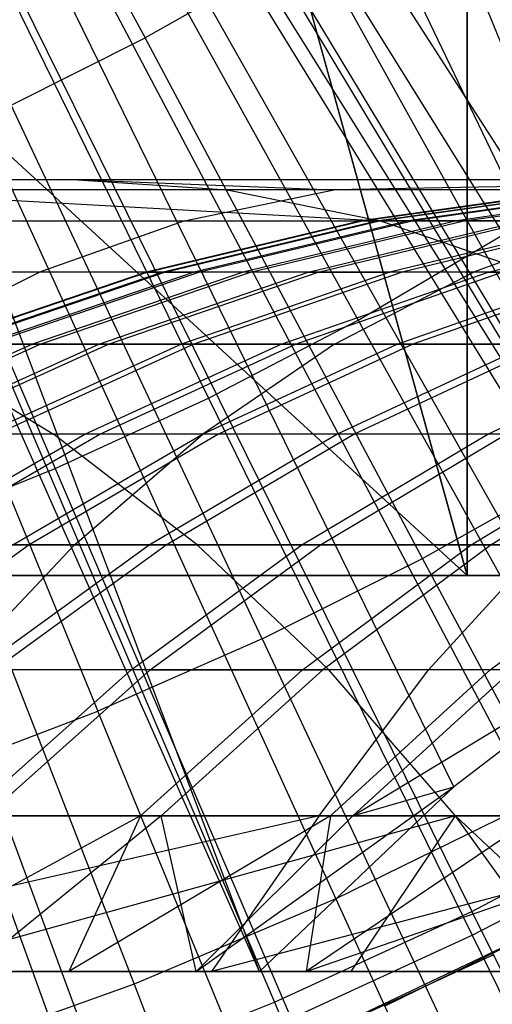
# Model space of a CAD drawing. Extents: x 0.1 to 12.1, y -6 to 6.
# Tile 146 of 256: x 6.383 to 6.502, y -0.908 to -0.66. Entities that reach past the tile are written whole.
import ezdxf

# ---------------------------------------------------------------- set-up
doc = ezdxf.new("R2010")
doc.units = 0
doc.header["$LTSCALE"] = 2.54
doc.layers.get('0').update_dxf_attribs({"linetype": 'CONTINUOUS'})

# ---------------------------------------------------------------- blocks, each defined once
blk = doc.blocks.new('DROPS_COLOR_B-11195_STL')
at = {"color": 0}
for p, q in [((6.49578, 0, 16.96663), (6.49578, -0.8, 16.96663)), ((6.49578, 0, 16.96663), (6.49578, -0.8, 16.96663)), ((6.49578, -0.8, 36.92858), (6.49578, 0, 36.92858)), ((6.49578, -0.8, 36.92858), (6.49578, 0, 36.92858)), ((6.30271, -0.17634, 62.93849), (6.60092, -0.90001, 62.91897)), ((6.30271, -0.17634, 62.93849), (6.60092, -0.90001, 62.91897)), ((6.27201, -0.21225, 62.93965), (6.60092, -0.90001, 62.91897)), ((6.27201, -0.21225, 62.93965), (6.60092, -0.90001, 62.91897)), ((6.23634, -0.24271, 62.94081), (6.60092, -0.90001, 62.91897)), ((6.23634, -0.24271, 62.94081), (6.60092, -0.90001, 62.91897)), ((6.20341, -0.2635, 62.94169), (6.60092, -0.90001, 62.91897)), ((6.20341, -0.2635, 62.94169), (6.60092, -0.90001, 62.91897)), ((6.54237, -0.81506, 50.96283), (6.20355, -0.26343, 50.94512)), ((6.49245, -0.85341, 50.95901), (6.20355, -0.26343, 50.94512)), ((6.54237, -0.81506, 50.96283), (6.20355, -0.26343, 50.94512)), ((6.49245, -0.85341, 50.95901), (6.20355, -0.26343, 50.94512)), ((6.44333, -0.90001, 50.95566), (6.20355, -0.26343, 50.94512)), ((6.44333, -0.90001, 50.95566), (6.20355, -0.26343, 50.94512)), ((6.44333, -0.90001, 50.95566), (6.16832, -0.27976, 50.94438)), ((6.44333, -0.90001, 50.95566), (6.16832, -0.27976, 50.94438)), ((6.49578, -0.8, 16.96663), (6.06, -0.4, 16.94761)), ((6.49578, -0.8, 16.96663), (6.06, -0.4, 16.94761)), ((6.385, -0.4, 16.95818), (6.49578, -0.8, 16.96663)), ((6.385, -0.4, 16.95818), (6.49578, -0.8, 16.96663)), ((6.49578, -0.8, 36.92858), (6.385, -0.4, 36.93703)), ((6.49578, -0.8, 36.92858), (6.385, -0.4, 36.93703)), ((6.34451, -0.53322, 13.89768), (6.41445, -0.66431, 13.86834)), ((6.34451, -0.53322, 13.89768), (6.41445, -0.66431, 13.86834)), ((6.39499, -0.55553, 1.86697), (6.56055, -0.83006, 1.92723)), ((6.39499, -0.55553, 1.86697), (6.56055, -0.83006, 1.92723)), ((6.36273, -0.57374, 1.86697), (6.51234, -0.85729, 1.92723)), ((6.36273, -0.57374, 1.86697), (6.51234, -0.85729, 1.92723)), ((6.42537, -0.58612, 13.79951), (6.50502, -0.71391, 13.76702)), ((6.42537, -0.58612, 13.79951), (6.50502, -0.71391, 13.76702)), ((6.32949, -0.59009, 1.86697), (6.46266, -0.88171, 1.92723)), ((6.32949, -0.59009, 1.86697), (6.46266, -0.88171, 1.92723)), ((6.39521, -0.60387, 13.79951), (6.46829, -0.73553, 13.76702)), ((6.39521, -0.60387, 13.79951), (6.46829, -0.73553, 13.76702)), ((6.29536, -0.60451, 1.86697), (6.41167, -0.90326, 1.92723)), ((6.29536, -0.60451, 1.86697), (6.41167, -0.90326, 1.92723)), ((6.3642, -0.62007, 13.79951), (6.43051, -0.75527, 13.76702)), ((6.3642, -0.62007, 13.79951), (6.43051, -0.75527, 13.76702)), ((6.3324, -0.63468, 13.79951), (6.39179, -0.77306, 13.76702)), ((6.3324, -0.63468, 13.79951), (6.39179, -0.77306, 13.76702)), ((6.44738, -0.64567, 13.86834), (6.41445, -0.66431, 13.86834)), ((6.44738, -0.64567, 13.86834), (6.41445, -0.66431, 13.86834)), ((6.44738, -0.64567, 13.86834), (6.52401, -0.7734, 13.83503)), ((6.44738, -0.64567, 13.86834), (6.52401, -0.7734, 13.83503)), ((6.38063, -0.68128, 13.86834), (6.41445, -0.66431, 13.86834)), ((6.38063, -0.68128, 13.86834), (6.41445, -0.66431, 13.86834)), ((6.48456, -0.79573, 13.83503), (6.41445, -0.66431, 13.86834)), ((6.48456, -0.79573, 13.83503), (6.41445, -0.66431, 13.86834)), ((6.44404, -0.81606, 13.83503), (6.38063, -0.68128, 13.86834)), ((6.44404, -0.81606, 13.83503), (6.38063, -0.68128, 13.86834)), ((6.34599, -0.69653, 13.86834), (6.40256, -0.83432, 13.83503)), ((6.34599, -0.69653, 13.86834), (6.40256, -0.83432, 13.83503)), ((6.29326, -0.70001, 56.1973), (6.39625, -0.70001, 56.2997)), ((6.29326, -0.70001, 56.1973), (6.39625, -0.70001, 56.2997)), ((6.39625, -0.70001, 56.2997), (6.4621, -0.70263, 56.43859)), ((6.39625, -0.70001, 56.2997), (6.4621, -0.70263, 56.43859)), ((6.39625, -0.70001, 56.2997), (6.6062, -0.70001, 56.49207)), ((6.39625, -0.70001, 56.2997), (6.6062, -0.70001, 56.49207)), ((6.39625, -0.70001, 56.2997), (6.43517, -0.70263, 56.25945)), ((6.39625, -0.70001, 56.2997), (6.43517, -0.70263, 56.25945)), ((6.6062, -0.70001, 56.49207), (6.4621, -0.70263, 56.43859)), ((6.6062, -0.70001, 56.49207), (6.4621, -0.70263, 56.43859)), ((6.43517, -0.70263, 56.25945), (6.33327, -0.70263, 56.15812)), ((6.33327, -0.70263, 56.15812), (6.47392, -0.7105, 56.21937)), ((6.33327, -0.70263, 56.15812), (6.47392, -0.7105, 56.21937)), ((6.43517, -0.70263, 56.25945), (6.33327, -0.70263, 56.15812)), ((6.4621, -0.70263, 56.43859), (6.35733, -0.70263, 56.33995)), ((6.4621, -0.70263, 56.43859), (6.35733, -0.70263, 56.33995)), ((6.42444, -0.7105, 56.47969), (6.4621, -0.70263, 56.43859)), ((6.42444, -0.7105, 56.47969), (6.4621, -0.70263, 56.43859)), ((6.6429, -0.70263, 56.44979), (6.43517, -0.70263, 56.25945)), ((6.43517, -0.70263, 56.25945), (6.47392, -0.7105, 56.21937)), ((6.43517, -0.70263, 56.25945), (6.47392, -0.7105, 56.21937)), ((6.6429, -0.70263, 56.44979), (6.43517, -0.70263, 56.25945)), ((6.5695, -0.70263, 56.53436), (6.4621, -0.70263, 56.43859)), ((6.5695, -0.70263, 56.53436), (6.4621, -0.70263, 56.43859)), ((6.52475, -0.70263, 52.54359), (6.46902, -0.7105, 52.54444)), ((6.52475, -0.70263, 52.54359), (6.46902, -0.7105, 52.54444)), ((6.46927, -0.7105, 52.42221), (6.52501, -0.70263, 52.42325)), ((6.46927, -0.7105, 52.42221), (6.52501, -0.70263, 52.42325)), ((6.47293, -0.7105, 52.66661), (6.5286, -0.70263, 52.66388)), ((6.47293, -0.7105, 52.66661), (6.5286, -0.70263, 52.66388)), ((6.4737, -0.7105, 52.29973), (6.52936, -0.70263, 52.30266)), ((6.4737, -0.7105, 52.29973), (6.52936, -0.70263, 52.30266)), ((6.53652, -0.70263, 52.78338), (6.48097, -0.7105, 52.78799)), ((6.53652, -0.70263, 52.78338), (6.48097, -0.7105, 52.78799)), ((6.5378, -0.70263, 52.18228), (6.48227, -0.7105, 52.17746)), ((6.5378, -0.70263, 52.18228), (6.48227, -0.7105, 52.17746)), ((6.54848, -0.70263, 52.90255), (6.49312, -0.7105, 52.90902)), ((6.54848, -0.70263, 52.90255), (6.49312, -0.7105, 52.90902)), ((6.49497, -0.7105, 52.05554), (6.55031, -0.70263, 52.06223)), ((6.49497, -0.7105, 52.05554), (6.55031, -0.70263, 52.06223)), ((6.27507, -0.7105, 56.01616), (6.47392, -0.7105, 56.21937)), ((6.27507, -0.7105, 56.01616), (6.47392, -0.7105, 56.21937)), ((6.31859, -0.7105, 56.38002), (6.42444, -0.7105, 56.47969)), ((6.31859, -0.7105, 56.38002), (6.42444, -0.7105, 56.47969)), ((6.42444, -0.7105, 56.47969), (6.38777, -0.72343, 56.51971)), ((6.42444, -0.7105, 56.47969), (6.38777, -0.72343, 56.51971)), ((6.46902, -0.7105, 52.54444), (6.41474, -0.72343, 52.54527)), ((6.46902, -0.7105, 52.54444), (6.41474, -0.72343, 52.54527)), ((6.415, -0.72343, 52.4212), (6.46927, -0.7105, 52.42221)), ((6.415, -0.72343, 52.4212), (6.46927, -0.7105, 52.42221)), ((6.41871, -0.72343, 52.66927), (6.47293, -0.7105, 52.66661)), ((6.41871, -0.72343, 52.66927), (6.47293, -0.7105, 52.66661)), ((6.41949, -0.72343, 52.29688), (6.4737, -0.7105, 52.29973)), ((6.41949, -0.72343, 52.29688), (6.4737, -0.7105, 52.29973)), ((6.42444, -0.7105, 56.47969), (6.53296, -0.7105, 56.57645)), ((6.42444, -0.7105, 56.47969), (6.53296, -0.7105, 56.57645)), ((6.48097, -0.7105, 52.78799), (6.42687, -0.72343, 52.79247)), ((6.48097, -0.7105, 52.78799), (6.42687, -0.72343, 52.79247)), ((6.48227, -0.7105, 52.17746), (6.42819, -0.72343, 52.17277)), ((6.48227, -0.7105, 52.17746), (6.42819, -0.72343, 52.17277)), ((6.49312, -0.7105, 52.90902), (6.4392, -0.72343, 52.91533)), ((6.49312, -0.7105, 52.90902), (6.4392, -0.72343, 52.91533)), ((6.44108, -0.72343, 52.04901), (6.49497, -0.7105, 52.05554)), ((6.44108, -0.72343, 52.04901), (6.49497, -0.7105, 52.05554)), ((6.45568, -0.72343, 53.03782), (6.50936, -0.7105, 53.02971)), ((6.45568, -0.72343, 53.03782), (6.50936, -0.7105, 53.02971)), ((6.45815, -0.72343, 51.92576), (6.51178, -0.7105, 51.93411)), ((6.45815, -0.72343, 51.92576), (6.51178, -0.7105, 51.93411)), ((6.46927, -0.7105, 52.42221), (6.46902, -0.7105, 52.54444)), ((6.46927, -0.7105, 52.42221), (6.46902, -0.7105, 52.54444)), ((6.46902, -0.7105, 52.54444), (6.47293, -0.7105, 52.66661)), ((6.46902, -0.7105, 52.54444), (6.47293, -0.7105, 52.66661)), ((6.4737, -0.7105, 52.29973), (6.46927, -0.7105, 52.42221)), ((6.4737, -0.7105, 52.29973), (6.46927, -0.7105, 52.42221)), ((6.47293, -0.7105, 52.66661), (6.48097, -0.7105, 52.78799)), ((6.47293, -0.7105, 52.66661), (6.48097, -0.7105, 52.78799)), ((6.48227, -0.7105, 52.17746), (6.4737, -0.7105, 52.29973)), ((6.48227, -0.7105, 52.17746), (6.4737, -0.7105, 52.29973)), ((6.47392, -0.7105, 56.21937), (6.67944, -0.7105, 56.4077)), ((6.47392, -0.7105, 56.21937), (6.67944, -0.7105, 56.4077)), ((6.47392, -0.7105, 56.21937), (6.51165, -0.72343, 56.18035)), ((6.47392, -0.7105, 56.21937), (6.51165, -0.72343, 56.18035)), ((6.52965, -0.7105, 53.14978), (6.47628, -0.72343, 53.1597)), ((6.52965, -0.7105, 53.14978), (6.47628, -0.72343, 53.1597)), ((6.53267, -0.7105, 51.81334), (6.47935, -0.72343, 51.80318)), ((6.53267, -0.7105, 51.81334), (6.47935, -0.72343, 51.80318)), ((6.49312, -0.7105, 52.90902), (6.48097, -0.7105, 52.78799)), ((6.49312, -0.7105, 52.90902), (6.48097, -0.7105, 52.78799)), ((6.49497, -0.7105, 52.05554), (6.48227, -0.7105, 52.17746)), ((6.49497, -0.7105, 52.05554), (6.48227, -0.7105, 52.17746)), ((6.50936, -0.7105, 53.02971), (6.49312, -0.7105, 52.90902)), ((6.50936, -0.7105, 53.02971), (6.49312, -0.7105, 52.90902)), ((6.51178, -0.7105, 51.93411), (6.49497, -0.7105, 52.05554)), ((6.51178, -0.7105, 51.93411), (6.49497, -0.7105, 52.05554)), ((6.53296, -0.7105, 56.57645), (6.49737, -0.72343, 56.61745)), ((6.53296, -0.7105, 56.57645), (6.49737, -0.72343, 56.61745)), ((6.50107, -0.72343, 53.28137), (6.55407, -0.7105, 53.26964)), ((6.50107, -0.72343, 53.28137), (6.55407, -0.7105, 53.26964)), ((6.46829, -0.73553, 13.76702), (6.50502, -0.71391, 13.76702)), ((6.46829, -0.73553, 13.76702), (6.50502, -0.71391, 13.76702)), ((6.38777, -0.72343, 56.51971), (6.28085, -0.72343, 56.41905)), ((6.38777, -0.72343, 56.51971), (6.28085, -0.72343, 56.41905)), ((6.51165, -0.72343, 56.18035), (6.31488, -0.72343, 55.97926)), ((6.51165, -0.72343, 56.18035), (6.31488, -0.72343, 55.97926)), ((6.3516, -0.74162, 56.55919), (6.38777, -0.72343, 56.51971)), ((6.3516, -0.74162, 56.55919), (6.38777, -0.72343, 56.51971)), ((6.41474, -0.72343, 52.54527), (6.3612, -0.74162, 52.54608)), ((6.41474, -0.72343, 52.54527), (6.3612, -0.74162, 52.54608)), ((6.36147, -0.74162, 52.4202), (6.415, -0.72343, 52.4212)), ((6.36147, -0.74162, 52.4202), (6.415, -0.72343, 52.4212)), ((6.36523, -0.74162, 52.6719), (6.41871, -0.72343, 52.66927)), ((6.36523, -0.74162, 52.6719), (6.41871, -0.72343, 52.66927)), ((6.36602, -0.74162, 52.29406), (6.41949, -0.72343, 52.29688)), ((6.36602, -0.74162, 52.29406), (6.41949, -0.72343, 52.29688)), ((6.42687, -0.72343, 52.79247), (6.37351, -0.74162, 52.7969)), ((6.42687, -0.72343, 52.79247), (6.37351, -0.74162, 52.7969)), ((6.42819, -0.72343, 52.17277), (6.37485, -0.74162, 52.16814)), ((6.42819, -0.72343, 52.17277), (6.37485, -0.74162, 52.16814)), ((6.4392, -0.72343, 52.91533), (6.38602, -0.74162, 52.92155)), ((6.4392, -0.72343, 52.91533), (6.38602, -0.74162, 52.92155)), ((6.49737, -0.72343, 56.61745), (6.38777, -0.72343, 56.51971)), ((6.49737, -0.72343, 56.61745), (6.38777, -0.72343, 56.51971)), ((6.38793, -0.74162, 52.04258), (6.44108, -0.72343, 52.04901)), ((6.38793, -0.74162, 52.04258), (6.44108, -0.72343, 52.04901)), ((6.40275, -0.74162, 53.04583), (6.45568, -0.72343, 53.03782)), ((6.40275, -0.74162, 53.04583), (6.45568, -0.72343, 53.03782)), ((6.40525, -0.74162, 51.91752), (6.45815, -0.72343, 51.92576)), ((6.40525, -0.74162, 51.91752), (6.45815, -0.72343, 51.92576)), ((6.415, -0.72343, 52.4212), (6.41474, -0.72343, 52.54527)), ((6.415, -0.72343, 52.4212), (6.41474, -0.72343, 52.54527)), ((6.41474, -0.72343, 52.54527), (6.41871, -0.72343, 52.66927)), ((6.41474, -0.72343, 52.54527), (6.41871, -0.72343, 52.66927)), ((6.41949, -0.72343, 52.29688), (6.415, -0.72343, 52.4212)), ((6.41949, -0.72343, 52.29688), (6.415, -0.72343, 52.4212)), ((6.41871, -0.72343, 52.66927), (6.42687, -0.72343, 52.79247)), ((6.41871, -0.72343, 52.66927), (6.42687, -0.72343, 52.79247)), ((6.42819, -0.72343, 52.17277), (6.41949, -0.72343, 52.29688)), ((6.42819, -0.72343, 52.17277), (6.41949, -0.72343, 52.29688)), ((6.47628, -0.72343, 53.1597), (6.42364, -0.74162, 53.16949)), ((6.47628, -0.72343, 53.1597), (6.42364, -0.74162, 53.16949)), ((6.47935, -0.72343, 51.80318), (6.42676, -0.74162, 51.79316)), ((6.47935, -0.72343, 51.80318), (6.42676, -0.74162, 51.79316)), ((6.4392, -0.72343, 52.91533), (6.42687, -0.72343, 52.79247)), ((6.4392, -0.72343, 52.91533), (6.42687, -0.72343, 52.79247)), ((6.44108, -0.72343, 52.04901), (6.42819, -0.72343, 52.17277)), ((6.44108, -0.72343, 52.04901), (6.42819, -0.72343, 52.17277)), ((6.45568, -0.72343, 53.03782), (6.4392, -0.72343, 52.91533)), ((6.45568, -0.72343, 53.03782), (6.4392, -0.72343, 52.91533)), ((6.45815, -0.72343, 51.92576), (6.44108, -0.72343, 52.04901)), ((6.45815, -0.72343, 51.92576), (6.44108, -0.72343, 52.04901)), ((6.4488, -0.74162, 53.29293), (6.50107, -0.72343, 53.28137)), ((6.4488, -0.74162, 53.29293), (6.50107, -0.72343, 53.28137)), ((6.45245, -0.74162, 51.66959), (6.50467, -0.72343, 51.68139)), ((6.45245, -0.74162, 51.66959), (6.50467, -0.72343, 51.68139)), ((6.45568, -0.72343, 53.03782), (6.47628, -0.72343, 53.1597)), ((6.45568, -0.72343, 53.03782), (6.47628, -0.72343, 53.1597)), ((6.47935, -0.72343, 51.80318), (6.45815, -0.72343, 51.92576)), ((6.47935, -0.72343, 51.80318), (6.45815, -0.72343, 51.92576)), ((6.46228, -0.74162, 56.65789), (6.49737, -0.72343, 56.61745)), ((6.46228, -0.74162, 56.65789), (6.49737, -0.72343, 56.61745)), ((6.50107, -0.72343, 53.28137), (6.47628, -0.72343, 53.1597)), ((6.50107, -0.72343, 53.28137), (6.47628, -0.72343, 53.1597)), ((6.4781, -0.74162, 53.41545), (6.52995, -0.72343, 53.40212)), ((6.4781, -0.74162, 53.41545), (6.52995, -0.72343, 53.40212)), ((6.50467, -0.72343, 51.68139), (6.47935, -0.72343, 51.80318)), ((6.50467, -0.72343, 51.68139), (6.47935, -0.72343, 51.80318)), ((6.53388, -0.72343, 51.56135), (6.48209, -0.74162, 51.54779)), ((6.53388, -0.72343, 51.56135), (6.48209, -0.74162, 51.54779)), ((6.61238, -0.72343, 56.71449), (6.49737, -0.72343, 56.61745)), ((6.61238, -0.72343, 56.71449), (6.49737, -0.72343, 56.61745)), ((6.50107, -0.72343, 53.28137), (6.52995, -0.72343, 53.40212)), ((6.50107, -0.72343, 53.28137), (6.52995, -0.72343, 53.40212)), ((6.43051, -0.75527, 13.76702), (6.46829, -0.73553, 13.76702)), ((6.43051, -0.75527, 13.76702), (6.46829, -0.73553, 13.76702)), ((6.46829, -0.73553, 13.76702), (6.5416, -0.86762, 13.73038)), ((6.46829, -0.73553, 13.76702), (6.5416, -0.86762, 13.73038)), ((6.38602, -0.74162, 52.92155), (6.33566, -0.76432, 52.92743)), ((6.38602, -0.74162, 52.92155), (6.33566, -0.76432, 52.92743)), ((6.3376, -0.76432, 52.03649), (6.38793, -0.74162, 52.04258)), ((6.3376, -0.76432, 52.03649), (6.38793, -0.74162, 52.04258)), ((6.3516, -0.74162, 56.55919), (6.46228, -0.74162, 56.65789)), ((6.3516, -0.74162, 56.55919), (6.46228, -0.74162, 56.65789)), ((6.35261, -0.76432, 53.05342), (6.40275, -0.74162, 53.04583)), ((6.35261, -0.76432, 53.05342), (6.40275, -0.74162, 53.04583)), ((6.35415, -0.74162, 55.94286), (6.54887, -0.74162, 56.14186)), ((6.35415, -0.74162, 55.94286), (6.54887, -0.74162, 56.14186)), ((6.35415, -0.74162, 55.94286), (6.39134, -0.76432, 55.9084)), ((6.35415, -0.74162, 55.94286), (6.39134, -0.76432, 55.9084)), ((6.35515, -0.76432, 51.90972), (6.40525, -0.74162, 51.91752)), ((6.35515, -0.76432, 51.90972), (6.40525, -0.74162, 51.91752)), ((6.38602, -0.74162, 52.92155), (6.37351, -0.74162, 52.7969)), ((6.38602, -0.74162, 52.92155), (6.37351, -0.74162, 52.7969)), ((6.42364, -0.74162, 53.16949), (6.3738, -0.76432, 53.17876)), ((6.42364, -0.74162, 53.16949), (6.3738, -0.76432, 53.17876)), ((6.38793, -0.74162, 52.04258), (6.37485, -0.74162, 52.16814)), ((6.38793, -0.74162, 52.04258), (6.37485, -0.74162, 52.16814)), ((6.42676, -0.74162, 51.79316), (6.37695, -0.76432, 51.78366)), ((6.42676, -0.74162, 51.79316), (6.37695, -0.76432, 51.78366)), ((6.40275, -0.74162, 53.04583), (6.38602, -0.74162, 52.92155)), ((6.40275, -0.74162, 53.04583), (6.38602, -0.74162, 52.92155)), ((6.40525, -0.74162, 51.91752), (6.38793, -0.74162, 52.04258)), ((6.40525, -0.74162, 51.91752), (6.38793, -0.74162, 52.04258)), ((6.39929, -0.76432, 53.30388), (6.4488, -0.74162, 53.29293)), ((6.39929, -0.76432, 53.30388), (6.4488, -0.74162, 53.29293)), ((6.40275, -0.74162, 53.04583), (6.42364, -0.74162, 53.16949)), ((6.40275, -0.74162, 53.04583), (6.42364, -0.74162, 53.16949)), ((6.403, -0.76432, 51.65841), (6.45245, -0.74162, 51.66959)), ((6.403, -0.76432, 51.65841), (6.45245, -0.74162, 51.66959)), ((6.42676, -0.74162, 51.79316), (6.40525, -0.74162, 51.91752)), ((6.42676, -0.74162, 51.79316), (6.40525, -0.74162, 51.91752)), ((6.4488, -0.74162, 53.29293), (6.42364, -0.74162, 53.16949)), ((6.4488, -0.74162, 53.29293), (6.42364, -0.74162, 53.16949)), ((6.45245, -0.74162, 51.66959), (6.42676, -0.74162, 51.79316)), ((6.45245, -0.74162, 51.66959), (6.42676, -0.74162, 51.79316)), ((6.42899, -0.76432, 53.42808), (6.4781, -0.74162, 53.41545)), ((6.42899, -0.76432, 53.42808), (6.4781, -0.74162, 53.41545)), ((6.46228, -0.74162, 56.65789), (6.42904, -0.76432, 56.69618)), ((6.46228, -0.74162, 56.65789), (6.42904, -0.76432, 56.69618)), ((6.48209, -0.74162, 51.54779), (6.43304, -0.76432, 51.53495)), ((6.48209, -0.74162, 51.54779), (6.43304, -0.76432, 51.53495)), ((6.4781, -0.74162, 53.41545), (6.4488, -0.74162, 53.29293)), ((6.4781, -0.74162, 53.41545), (6.4488, -0.74162, 53.29293)), ((6.48209, -0.74162, 51.54779), (6.45245, -0.74162, 51.66959)), ((6.48209, -0.74162, 51.54779), (6.45245, -0.74162, 51.66959)), ((6.46228, -0.74162, 56.65789), (6.57841, -0.74162, 56.75588)), ((6.46228, -0.74162, 56.65789), (6.57841, -0.74162, 56.75588)), ((6.46293, -0.76432, 53.55148), (6.51158, -0.74162, 53.5372)), ((6.46293, -0.76432, 53.55148), (6.51158, -0.74162, 53.5372)), ((6.46721, -0.76432, 51.41259), (6.5158, -0.74162, 51.42707)), ((6.46721, -0.76432, 51.41259), (6.5158, -0.74162, 51.42707)), ((6.51158, -0.74162, 53.5372), (6.4781, -0.74162, 53.41545)), ((6.51158, -0.74162, 53.5372), (6.4781, -0.74162, 53.41545)), ((6.5158, -0.74162, 51.42707), (6.48209, -0.74162, 51.54779)), ((6.5158, -0.74162, 51.42707), (6.48209, -0.74162, 51.54779)), ((6.50102, -0.76432, 53.67367), (6.54915, -0.74162, 53.65775)), ((6.50102, -0.76432, 53.67367), (6.54915, -0.74162, 53.65775)), ((6.39179, -0.77306, 13.76702), (6.43051, -0.75527, 13.76702)), ((6.39179, -0.77306, 13.76702), (6.43051, -0.75527, 13.76702)), ((6.43051, -0.75527, 13.76702), (6.49704, -0.89089, 13.73038)), ((6.43051, -0.75527, 13.76702), (6.49704, -0.89089, 13.73038)), ((6.39134, -0.76432, 55.9084), (6.20915, -0.76432, 55.70056)), ((6.39134, -0.76432, 55.9084), (6.20915, -0.76432, 55.70056)), ((6.42904, -0.76432, 56.69618), (6.31735, -0.76432, 56.59658)), ((6.42904, -0.76432, 56.69618), (6.31735, -0.76432, 56.59658)), ((6.35102, -0.79228, 53.31456), (6.39929, -0.76432, 53.30388)), ((6.35102, -0.79228, 53.31456), (6.39929, -0.76432, 53.30388)), ((6.35477, -0.79228, 51.64751), (6.403, -0.76432, 51.65841)), ((6.35477, -0.79228, 51.64751), (6.403, -0.76432, 51.65841)), ((6.39929, -0.76432, 53.30388), (6.3738, -0.76432, 53.17876)), ((6.39929, -0.76432, 53.30388), (6.3738, -0.76432, 53.17876)), ((6.403, -0.76432, 51.65841), (6.37695, -0.76432, 51.78366)), ((6.403, -0.76432, 51.65841), (6.37695, -0.76432, 51.78366)), ((6.3811, -0.79228, 53.44039), (6.42899, -0.76432, 53.42808)), ((6.3811, -0.79228, 53.44039), (6.42899, -0.76432, 53.42808)), ((6.43304, -0.76432, 51.53495), (6.3852, -0.79228, 51.52244)), ((6.43304, -0.76432, 51.53495), (6.3852, -0.79228, 51.52244)), ((6.42761, -0.79228, 55.87479), (6.39134, -0.76432, 55.9084)), ((6.58412, -0.76432, 56.1054), (6.39134, -0.76432, 55.9084)), ((6.42761, -0.79228, 55.87479), (6.39134, -0.76432, 55.9084)), ((6.58412, -0.76432, 56.1054), (6.39134, -0.76432, 55.9084)), ((6.39663, -0.79228, 56.73352), (6.42904, -0.76432, 56.69618)), ((6.39663, -0.79228, 56.73352), (6.42904, -0.76432, 56.69618)), ((6.42899, -0.76432, 53.42808), (6.39929, -0.76432, 53.30388)), ((6.42899, -0.76432, 53.42808), (6.39929, -0.76432, 53.30388)), ((6.43304, -0.76432, 51.53495), (6.403, -0.76432, 51.65841)), ((6.43304, -0.76432, 51.53495), (6.403, -0.76432, 51.65841)), ((6.41549, -0.79228, 53.56541), (6.46293, -0.76432, 53.55148)), ((6.41549, -0.79228, 53.56541), (6.46293, -0.76432, 53.55148)), ((6.41982, -0.79228, 51.39846), (6.46721, -0.76432, 51.41259)), ((6.41982, -0.79228, 51.39846), (6.46721, -0.76432, 51.41259)), ((6.46293, -0.76432, 53.55148), (6.42899, -0.76432, 53.42808)), ((6.46293, -0.76432, 53.55148), (6.42899, -0.76432, 53.42808)), ((6.54624, -0.76432, 56.79507), (6.42904, -0.76432, 56.69618)), ((6.54624, -0.76432, 56.79507), (6.42904, -0.76432, 56.69618)), ((6.46721, -0.76432, 51.41259), (6.43304, -0.76432, 51.53495)), ((6.46721, -0.76432, 51.41259), (6.43304, -0.76432, 51.53495)), ((6.45407, -0.79228, 53.6892), (6.50102, -0.76432, 53.67367)), ((6.45407, -0.79228, 53.6892), (6.50102, -0.76432, 53.67367)), ((6.45877, -0.79228, 51.27526), (6.50565, -0.76432, 51.29099)), ((6.45877, -0.79228, 51.27526), (6.50565, -0.76432, 51.29099)), ((6.50102, -0.76432, 53.67367), (6.46293, -0.76432, 53.55148)), ((6.50102, -0.76432, 53.67367), (6.46293, -0.76432, 53.55148)), ((6.50565, -0.76432, 51.29099), (6.46721, -0.76432, 51.41259)), ((6.50565, -0.76432, 51.29099), (6.46721, -0.76432, 51.41259)), ((6.4968, -0.79228, 53.81155), (6.54319, -0.76432, 53.79444)), ((6.4968, -0.79228, 53.81155), (6.54319, -0.76432, 53.79444)), ((6.54319, -0.76432, 53.79444), (6.50102, -0.76432, 53.67367)), ((6.54319, -0.76432, 53.79444), (6.50102, -0.76432, 53.67367)), ((6.54821, -0.76432, 51.17076), (6.50189, -0.79228, 51.15346)), ((6.54821, -0.76432, 51.17076), (6.50189, -0.79228, 51.15346)), ((6.3522, -0.78887, 13.76702), (6.39179, -0.77306, 13.76702)), ((6.3522, -0.78887, 13.76702), (6.39179, -0.77306, 13.76702)), ((6.39179, -0.77306, 13.76702), (6.45136, -0.91188, 13.73038)), ((6.39179, -0.77306, 13.76702), (6.45136, -0.91188, 13.73038)), ((6.48456, -0.79573, 13.83503), (6.52401, -0.7734, 13.83503)), ((6.48456, -0.79573, 13.83503), (6.52401, -0.7734, 13.83503)), ((6.3522, -0.78887, 13.76702), (6.40467, -0.93053, 13.73038)), ((6.3522, -0.78887, 13.76702), (6.40467, -0.93053, 13.73038)), ((6.24721, -0.79228, 55.66899), (6.42761, -0.79228, 55.87479)), ((6.24721, -0.79228, 55.66899), (6.42761, -0.79228, 55.87479)), ((6.28394, -0.79228, 56.63304), (6.39663, -0.79228, 56.73352)), ((6.28394, -0.79228, 56.63304), (6.39663, -0.79228, 56.73352)), ((6.3852, -0.79228, 51.52244), (6.3413, -0.82387, 51.51094)), ((6.3852, -0.79228, 51.52244), (6.3413, -0.82387, 51.51094)), ((6.3852, -0.79228, 51.52244), (6.35477, -0.79228, 51.64751)), ((6.3852, -0.79228, 51.52244), (6.35477, -0.79228, 51.64751)), ((6.39663, -0.79228, 56.73352), (6.36688, -0.82387, 56.7678)), ((6.39663, -0.79228, 56.73352), (6.36688, -0.82387, 56.7678)), ((6.37194, -0.82387, 53.57819), (6.41549, -0.79228, 53.56541)), ((6.37194, -0.82387, 53.57819), (6.41549, -0.79228, 53.56541)), ((6.37633, -0.82387, 51.3855), (6.41982, -0.79228, 51.39846)), ((6.37633, -0.82387, 51.3855), (6.41982, -0.79228, 51.39846)), ((6.41549, -0.79228, 53.56541), (6.3811, -0.79228, 53.44039)), ((6.41549, -0.79228, 53.56541), (6.3811, -0.79228, 53.44039)), ((6.41982, -0.79228, 51.39846), (6.3852, -0.79228, 51.52244)), ((6.41982, -0.79228, 51.39846), (6.3852, -0.79228, 51.52244)), ((6.39663, -0.79228, 56.73352), (6.51487, -0.79228, 56.83329)), ((6.39663, -0.79228, 56.73352), (6.51487, -0.79228, 56.83329)), ((6.41099, -0.82387, 53.70345), (6.45407, -0.79228, 53.6892)), ((6.41099, -0.82387, 53.70345), (6.45407, -0.79228, 53.6892)), ((6.45407, -0.79228, 53.6892), (6.41549, -0.79228, 53.56541)), ((6.45407, -0.79228, 53.6892), (6.41549, -0.79228, 53.56541)), ((6.41574, -0.82387, 51.26083), (6.45877, -0.79228, 51.27526)), ((6.41574, -0.82387, 51.26083), (6.45877, -0.79228, 51.27526)), ((6.45877, -0.79228, 51.27526), (6.41982, -0.79228, 51.39846)), ((6.45877, -0.79228, 51.27526), (6.41982, -0.79228, 51.39846)), ((6.42761, -0.79228, 55.87479), (6.61849, -0.79228, 56.06985)), ((6.42761, -0.79228, 55.87479), (6.61849, -0.79228, 56.06985)), ((6.42761, -0.79228, 55.87479), (6.46089, -0.82387, 55.84394)), ((6.42761, -0.79228, 55.87479), (6.46089, -0.82387, 55.84394)), ((6.4968, -0.79228, 53.81155), (6.45407, -0.79228, 53.6892)), ((6.4968, -0.79228, 53.81155), (6.45407, -0.79228, 53.6892)), ((6.45422, -0.82387, 53.82726), (6.4968, -0.79228, 53.81155)), ((6.45422, -0.82387, 53.82726), (6.4968, -0.79228, 53.81155)), ((6.45877, -0.79228, 51.27526), (6.50189, -0.79228, 51.15346)), ((6.45877, -0.79228, 51.27526), (6.50189, -0.79228, 51.15346)), ((6.50189, -0.79228, 51.15346), (6.45937, -0.82387, 51.13759)), ((6.50189, -0.79228, 51.15346), (6.45937, -0.82387, 51.13759)), ((6.51487, -0.79228, 56.83329), (6.48607, -0.82387, 56.86837)), ((6.51487, -0.79228, 56.83329), (6.48607, -0.82387, 56.86837)), ((6.54365, -0.79228, 53.93238), (6.4968, -0.79228, 53.81155)), ((6.54365, -0.79228, 53.93238), (6.4968, -0.79228, 53.81155)), ((6.50163, -0.82387, 53.94952), (6.54365, -0.79228, 53.93238)), ((6.50163, -0.82387, 53.94952), (6.54365, -0.79228, 53.93238)), ((6.54919, -0.79228, 51.03304), (6.50189, -0.79228, 51.15346)), ((6.54919, -0.79228, 51.03304), (6.50189, -0.79228, 51.15346)), ((6.44404, -0.81606, 13.83503), (6.48456, -0.79573, 13.83503)), ((6.44404, -0.81606, 13.83503), (6.48456, -0.79573, 13.83503)), ((6.55484, -0.92746, 13.79774), (6.48456, -0.79573, 13.83503)), ((6.55484, -0.92746, 13.79774), (6.48456, -0.79573, 13.83503)), ((6.49578, -0.8, 16.96663), (6.06, -0.8, 16.94761)), ((6.06, -0.8, 36.94761), (6.49578, -0.8, 36.92858)), ((6.49578, -0.8, 16.96663), (6.06, -0.8, 16.94761)), ((6.06, -0.8, 36.94761), (6.49578, -0.8, 36.92858)), ((6.29157, -0.8, 33.40967), (6.51744, -0.8, 33.35545)), ((6.51744, -0.8, 20.53976), (6.29157, -0.8, 20.48554)), ((6.51744, -0.8, 20.53976), (6.29157, -0.8, 20.48554)), ((6.29157, -0.8, 33.40967), (6.51744, -0.8, 33.35545)), ((6.92824, -0.8, 17.02357), (6.49578, -0.8, 16.96663)), ((6.49578, -0.8, 36.92858), (6.92824, -0.8, 36.87165)), ((6.92824, -0.8, 17.02357), (6.49578, -0.8, 16.96663)), ((6.49578, -0.8, 36.92858), (6.92824, -0.8, 36.87165)), ((6.46694, -0.86072, 50.99911), (6.54237, -0.81506, 50.96283)), ((6.46694, -0.86072, 50.99911), (6.54237, -0.81506, 50.96283)), ((6.54237, -0.81506, 50.96283), (6.49245, -0.85341, 50.95901)), ((6.54237, -0.81506, 50.96283), (6.49245, -0.85341, 50.95901)), ((6.44404, -0.81606, 13.83503), (6.40256, -0.83432, 13.83503)), ((6.44404, -0.81606, 13.83503), (6.40256, -0.83432, 13.83503)), ((6.44404, -0.81606, 13.83503), (6.50761, -0.95115, 13.79774)), ((6.44404, -0.81606, 13.83503), (6.50761, -0.95115, 13.79774)), ((6.46089, -0.82387, 55.84394), (6.28214, -0.82387, 55.64001)), ((6.46089, -0.82387, 55.84394), (6.28214, -0.82387, 55.64001)), ((6.48607, -0.82387, 56.86837), (6.36688, -0.82387, 56.7678)), ((6.48607, -0.82387, 56.86837), (6.36688, -0.82387, 56.7678)), ((6.3696, -0.86072, 53.71714), (6.41099, -0.82387, 53.70345)), ((6.3696, -0.86072, 53.71714), (6.41099, -0.82387, 53.70345)), ((6.41099, -0.82387, 53.70345), (6.37194, -0.82387, 53.57819)), ((6.41099, -0.82387, 53.70345), (6.37194, -0.82387, 53.57819)), ((6.37441, -0.86072, 51.24698), (6.41574, -0.82387, 51.26083)), ((6.37441, -0.86072, 51.24698), (6.41574, -0.82387, 51.26083)), ((6.41574, -0.82387, 51.26083), (6.37633, -0.82387, 51.3855)), ((6.41574, -0.82387, 51.26083), (6.37633, -0.82387, 51.3855)), ((6.45422, -0.82387, 53.82726), (6.41099, -0.82387, 53.70345)), ((6.45422, -0.82387, 53.82726), (6.41099, -0.82387, 53.70345)), ((6.41333, -0.86072, 53.84235), (6.45422, -0.82387, 53.82726)), ((6.41333, -0.86072, 53.84235), (6.45422, -0.82387, 53.82726)), ((6.41574, -0.82387, 51.26083), (6.45937, -0.82387, 51.13759)), ((6.41574, -0.82387, 51.26083), (6.45937, -0.82387, 51.13759)), ((6.45937, -0.82387, 51.13759), (6.41853, -0.86072, 51.12234)), ((6.45937, -0.82387, 51.13759), (6.41853, -0.86072, 51.12234)), ((6.50163, -0.82387, 53.94952), (6.45422, -0.82387, 53.82726)), ((6.50163, -0.82387, 53.94952), (6.45422, -0.82387, 53.82726)), ((6.45842, -0.86072, 56.90206), (6.48607, -0.82387, 56.86837)), ((6.45842, -0.86072, 56.90206), (6.48607, -0.82387, 56.86837)), ((6.50724, -0.82387, 51.01574), (6.45937, -0.82387, 51.13759)), ((6.50724, -0.82387, 51.01574), (6.45937, -0.82387, 51.13759)), ((6.49287, -0.86072, 55.81431), (6.46089, -0.82387, 55.84394)), ((6.65003, -0.82387, 56.03723), (6.46089, -0.82387, 55.84394)), ((6.49287, -0.86072, 55.81431), (6.46089, -0.82387, 55.84394)), ((6.65003, -0.82387, 56.03723), (6.46089, -0.82387, 55.84394)), ((6.46127, -0.86072, 53.96599), (6.50163, -0.82387, 53.94952)), ((6.46127, -0.86072, 53.96599), (6.50163, -0.82387, 53.94952)), ((6.50724, -0.82387, 51.01574), (6.46694, -0.86072, 50.99911)), ((6.50724, -0.82387, 51.01574), (6.46694, -0.86072, 50.99911)), ((6.608, -0.82387, 56.96561), (6.48607, -0.82387, 56.86837)), ((6.608, -0.82387, 56.96561), (6.48607, -0.82387, 56.86837)), ((6.55302, -0.82387, 54.06974), (6.50163, -0.82387, 53.94952)), ((6.55302, -0.82387, 54.06974), (6.50163, -0.82387, 53.94952)), ((6.3602, -0.85047, 13.83503), (6.40256, -0.83432, 13.83503)), ((6.3602, -0.85047, 13.83503), (6.40256, -0.83432, 13.83503)), ((6.45926, -0.97244, 13.79774), (6.40256, -0.83432, 13.83503)), ((6.45926, -0.97244, 13.79774), (6.40256, -0.83432, 13.83503)), ((6.42738, -0.90001, 50.99403), (6.49245, -0.85341, 50.95901)), ((6.42738, -0.90001, 50.99403), (6.49245, -0.85341, 50.95901)), ((6.49245, -0.85341, 50.95901), (6.44333, -0.90001, 50.95566)), ((6.49245, -0.85341, 50.95901), (6.44333, -0.90001, 50.95566)), ((6.46694, -0.86072, 50.99911), (6.49245, -0.85341, 50.95901)), ((6.46694, -0.86072, 50.99911), (6.49245, -0.85341, 50.95901)), ((6.51234, -0.85729, 1.92723), (6.46266, -0.88171, 1.92723)), ((6.51234, -0.85729, 1.92723), (6.46266, -0.88171, 1.92723)), ((6.45842, -0.86072, 56.90206), (6.28592, -0.90001, 56.80612)), ((6.45842, -0.86072, 56.90206), (6.28592, -0.90001, 56.80612)), ((6.31569, -0.86072, 55.61218), (6.49287, -0.86072, 55.81431)), ((6.31569, -0.86072, 55.61218), (6.49287, -0.86072, 55.81431)), ((6.3383, -0.86072, 56.80071), (6.45842, -0.86072, 56.90206)), ((6.3383, -0.86072, 56.80071), (6.45842, -0.86072, 56.90206)), ((6.41333, -0.86072, 53.84235), (6.34131, -0.90001, 53.75403)), ((6.41333, -0.86072, 53.84235), (6.34131, -0.90001, 53.75403)), ((6.49287, -0.86072, 55.81431), (6.35124, -0.90001, 55.59469)), ((6.49287, -0.86072, 55.81431), (6.35124, -0.90001, 55.59469)), ((6.41333, -0.86072, 53.84235), (6.3696, -0.86072, 53.71714)), ((6.41333, -0.86072, 53.84235), (6.3696, -0.86072, 53.71714)), ((6.41853, -0.86072, 51.12234), (6.37029, -0.90001, 51.14188)), ((6.41853, -0.86072, 51.12234), (6.37029, -0.90001, 51.14188)), ((6.37441, -0.86072, 51.24698), (6.41853, -0.86072, 51.12234)), ((6.37441, -0.86072, 51.24698), (6.41853, -0.86072, 51.12234)), ((6.41333, -0.86072, 53.84235), (6.39519, -0.90001, 53.90359)), ((6.41333, -0.86072, 53.84235), (6.39519, -0.90001, 53.90359)), ((6.46127, -0.86072, 53.96599), (6.39519, -0.90001, 53.90359)), ((6.46127, -0.86072, 53.96599), (6.39519, -0.90001, 53.90359)), ((6.46127, -0.86072, 53.96599), (6.41333, -0.86072, 53.84235)), ((6.46127, -0.86072, 53.96599), (6.41333, -0.86072, 53.84235)), ((6.42738, -0.90001, 50.99403), (6.41853, -0.86072, 51.12234)), ((6.42738, -0.90001, 50.99403), (6.41853, -0.86072, 51.12234)), ((6.46694, -0.86072, 50.99911), (6.41853, -0.86072, 51.12234)), ((6.46694, -0.86072, 50.99911), (6.41853, -0.86072, 51.12234)), ((6.46694, -0.86072, 50.99911), (6.42738, -0.90001, 50.99403)), ((6.46694, -0.86072, 50.99911), (6.42738, -0.90001, 50.99403)), ((6.45842, -0.86072, 56.90206), (6.43121, -0.90001, 56.92957)), ((6.45842, -0.86072, 56.90206), (6.43121, -0.90001, 56.92957)), ((6.58128, -0.86072, 57.00005), (6.43121, -0.90001, 56.92957)), ((6.58128, -0.86072, 57.00005), (6.43121, -0.90001, 56.92957)), ((6.45516, -0.90001, 54.05112), (6.56932, -0.86072, 54.20729)), ((6.46127, -0.86072, 53.96599), (6.45516, -0.90001, 54.05112)), ((6.46127, -0.86072, 53.96599), (6.45516, -0.90001, 54.05112)), ((6.51324, -0.86072, 54.08756), (6.45516, -0.90001, 54.05112)), ((6.51324, -0.86072, 54.08756), (6.45516, -0.90001, 54.05112)), ((6.45516, -0.90001, 54.05112), (6.56932, -0.86072, 54.20729)), ((6.45842, -0.86072, 56.90206), (6.58128, -0.86072, 57.00005)), ((6.45842, -0.86072, 56.90206), (6.58128, -0.86072, 57.00005)), ((6.51324, -0.86072, 54.08756), (6.46127, -0.86072, 53.96599)), ((6.51324, -0.86072, 54.08756), (6.46127, -0.86072, 53.96599)), ((6.46649, -0.90001, 55.72814), (6.49287, -0.86072, 55.81431)), ((6.46649, -0.90001, 55.72814), (6.49287, -0.86072, 55.81431)), ((6.49287, -0.86072, 55.81431), (6.68034, -0.86072, 56.00589)), ((6.52112, -0.90001, 55.78812), (6.49287, -0.86072, 55.81431)), ((6.52112, -0.90001, 55.78812), (6.49287, -0.86072, 55.81431)), ((6.53448, -0.90001, 55.80248), (6.49287, -0.86072, 55.81431)), ((6.53448, -0.90001, 55.80248), (6.49287, -0.86072, 55.81431)), ((6.49287, -0.86072, 55.81431), (6.68034, -0.86072, 56.00589)), ((6.49704, -0.89089, 13.73038), (6.5416, -0.86762, 13.73038)), ((6.49704, -0.89089, 13.73038), (6.5416, -0.86762, 13.73038)), ((6.46266, -0.88171, 1.92723), (6.41167, -0.90326, 1.92723)), ((6.46266, -0.88171, 1.92723), (6.41167, -0.90326, 1.92723)), ((6.46266, -0.88171, 1.92723), (6.59425, -1.16985, 2.00512)), ((6.46266, -0.88171, 1.92723), (6.59425, -1.16985, 2.00512)), ((6.45195, -0.91903, 13.61623), (6.52626, -0.88365, 13.45288)), ((6.45195, -0.91903, 13.61623), (6.52626, -0.88365, 13.45288)), ((6.52626, -0.88365, 13.45288), (6.47505, -0.90883, 13.45288)), ((6.52626, -0.88365, 13.45288), (6.47505, -0.90883, 13.45288)), ((6.45136, -0.91188, 13.73038), (6.49704, -0.89089, 13.73038)), ((6.45136, -0.91188, 13.73038), (6.49704, -0.89089, 13.73038)), ((6.49704, -0.89089, 13.73038), (6.5638, -1.02699, 13.68953)), ((6.49704, -0.89089, 13.73038), (6.5638, -1.02699, 13.68953)), ((6.50242, -0.89583, 13.61623), (6.45195, -0.91903, 13.61623)), ((6.16832, -0.90001, 50.94438), (6.44333, -0.90001, 50.95566)), ((6.16832, -0.90001, 62.94243), (6.60092, -0.90001, 62.91897)), ((6.16832, -0.90001, 50.94438), (6.44333, -0.90001, 50.95566)), ((6.16832, -0.90001, 62.94243), (6.60092, -0.90001, 62.91897)), ((6.28592, -0.90001, 56.80612), (6.43121, -0.90001, 56.92957)), ((6.28592, -0.90001, 56.80612), (6.43121, -0.90001, 56.92957)), ((6.34131, -0.90001, 53.75403), (6.39519, -0.90001, 53.90359)), ((6.34131, -0.90001, 53.75403), (6.39519, -0.90001, 53.90359)), ((6.34536, -0.9, 47.92436), (6.62926, -0.9, 47.89384)), ((6.62926, -0.9, 39.97526), (6.34536, -0.9, 39.94474)), ((6.34536, -0.9, 47.92436), (6.62926, -0.9, 47.89384)), ((6.62926, -0.9, 39.97526), (6.34536, -0.9, 39.94474)), ((6.46649, -0.90001, 55.72814), (6.35124, -0.90001, 55.59469)), ((6.46649, -0.90001, 55.72814), (6.35124, -0.90001, 55.59469)), ((6.42738, -0.90001, 50.99403), (6.37029, -0.90001, 51.14188)), ((6.42738, -0.90001, 50.99403), (6.37029, -0.90001, 51.14188)), ((6.39519, -0.90001, 53.90359), (6.45516, -0.90001, 54.05112)), ((6.39519, -0.90001, 53.90359), (6.45516, -0.90001, 54.05112)), ((6.44333, -0.90001, 50.95566), (6.42738, -0.90001, 50.99403)), ((6.44333, -0.90001, 50.95566), (6.42738, -0.90001, 50.99403)), ((6.43121, -0.90001, 56.92957), (6.58082, -0.90001, 57.04835)), ((6.43121, -0.90001, 56.92957), (6.58082, -0.90001, 57.04835)), ((6.45516, -0.90001, 54.05112), (6.52127, -0.90001, 54.19647)), ((6.45516, -0.90001, 54.05112), (6.52127, -0.90001, 54.19647)), ((6.52112, -0.90001, 55.78812), (6.46649, -0.90001, 55.72814)), ((6.52112, -0.90001, 55.78812), (6.46649, -0.90001, 55.72814)), ((6.41167, -0.90326, 1.92723), (6.35953, -0.92186, 1.92723)), ((6.41167, -0.90326, 1.92723), (6.35953, -0.92186, 1.92723)), ((6.41167, -0.90326, 1.92723), (6.5266, -1.19845, 2.00512)), ((6.41167, -0.90326, 1.92723), (6.5266, -1.19845, 2.00512))]:
    blk.add_line(p, q, dxfattribs=at)
blk = doc.blocks.new('GROUP_1')
at = {"color": 0}
for p, q in [((6.35592, 5.44196, 0.03637), (6.53252, 5.16638, 0.08172)), ((6.35592, 5.44196, 0.03637), (6.53252, 5.16638, 0.08172)), ((6.3245, 5.42303, 0.03637), (6.48552, 5.13807, 0.08172)), ((6.3245, 5.42303, 0.03637), (6.48552, 5.13807, 0.08172)), ((6.29208, 5.40589, 0.03637), (6.43702, 5.11242, 0.08172)), ((6.29208, 5.40589, 0.03637), (6.43702, 5.11242, 0.08172)), ((6.25876, 5.39057, 0.03637), (6.38717, 5.0895, 0.08172)), ((6.25876, 5.39057, 0.03637), (6.38717, 5.0895, 0.08172)), ((6.22464, 5.37713, 0.03637), (6.33612, 5.06939, 0.08172)), ((6.22464, 5.37713, 0.03637), (6.33612, 5.06939, 0.08172)), ((6.43702, 5.11242, 0.08172), (6.48552, 5.13807, 0.08172)), ((6.43702, 5.11242, 0.08172), (6.48552, 5.13807, 0.08172)), ((6.38717, 5.0895, 0.08172), (6.43702, 5.11242, 0.08172)), ((6.38717, 5.0895, 0.08172), (6.43702, 5.11242, 0.08172)), ((6.43702, 5.11242, 0.08172), (6.58063, 4.82163, 0.14503)), ((6.43702, 5.11242, 0.08172), (6.58063, 4.82163, 0.14503)), ((6.44242, 5.10149, 11.91623), (6.39195, 5.07828, 11.91623)), ((6.33612, 5.06939, 0.08172), (6.38717, 5.0895, 0.08172)), ((6.33612, 5.06939, 0.08172), (6.38717, 5.0895, 0.08172)), ((6.38717, 5.0895, 0.08172), (6.51439, 4.79118, 0.14503)), ((6.38717, 5.0895, 0.08172), (6.51439, 4.79118, 0.14503))]:
    blk.add_line(p, q, dxfattribs=at)
blk.add_blockref('DROPS_COLOR_B-11195_STL', (-0.06, 5.99731, -1.7), dxfattribs=at)

msp = doc.modelspace()

# ---------------------------------------------------------------- block references
at = {"color": 0}
msp.add_blockref('GROUP_1', (0.06, -5.99731, 1.7), dxfattribs=at)

doc.saveas('drawing.dxf')
